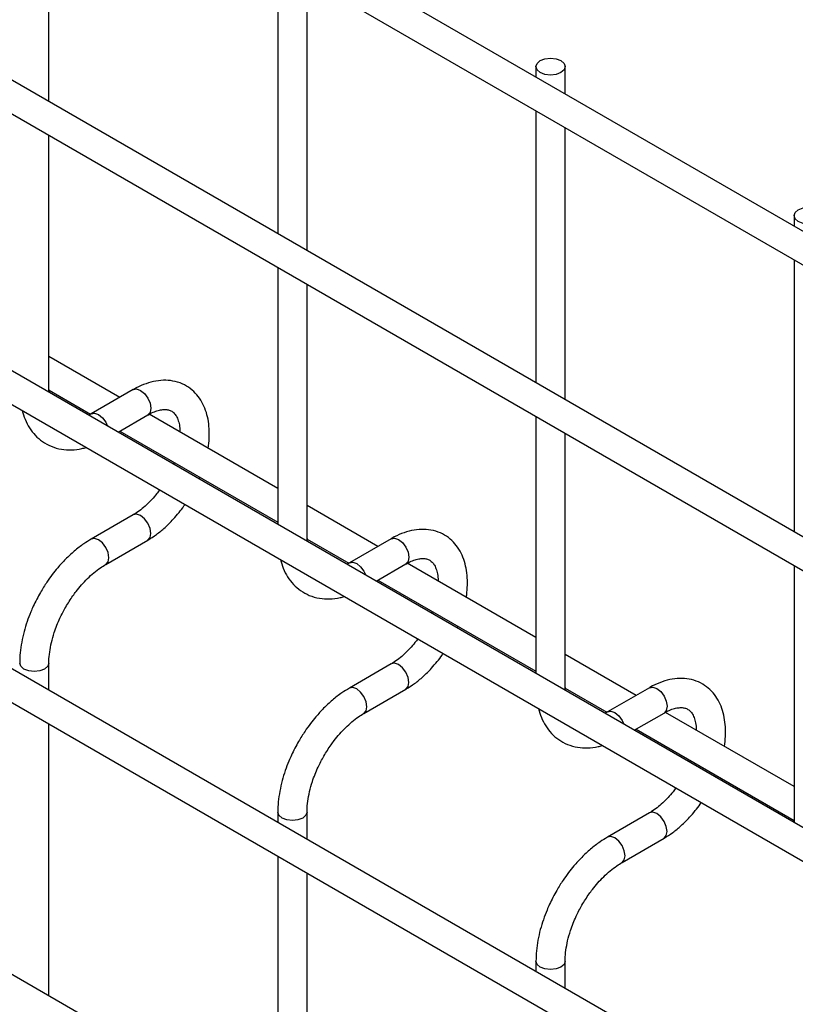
# Model space of a CAD drawing. Header units: inches. Extents: x 0.2 to 10.8, y 0.2 to 8.2.
# Tile 60 of 62: x 8.793 to 8.97, y 7.255 to 7.48. Entities that reach past the tile are written whole.
import ezdxf

# ---------------------------------------------------------------- set-up
doc = ezdxf.new("R2010")
doc.units = ezdxf.units.IN
doc.header["$MEASUREMENT"] = 0

msp = doc.modelspace()

# ---------------------------------------------------------------- linework, layer by layer
for p, q in [((10.03261876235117, 6.819183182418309), (8.679982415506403, 7.600043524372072)), ((8.676649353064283, 7.594269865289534), (10.02928569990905, 6.81340952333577)), ((10.03261876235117, 6.749436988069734), (8.679982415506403, 7.530297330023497)), ((8.676649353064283, 7.52452367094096), (10.02928569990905, 6.743663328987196)), ((8.799205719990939, 7.46147118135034), (8.799205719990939, 7.523519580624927)), ((8.851464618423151, 7.493351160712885), (8.851464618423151, 7.431302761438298)), ((8.858131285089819, 7.427454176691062), (8.858131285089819, 7.489502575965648)), ((8.910390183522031, 7.469423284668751), (8.910390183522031, 7.467031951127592)), ((8.917056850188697, 7.463183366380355), (8.917056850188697, 7.469423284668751)), ((8.910390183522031, 7.459334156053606), (8.910390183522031, 7.397285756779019)), ((8.676649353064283, 7.458179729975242), (10.02928569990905, 6.677319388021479)), ((8.917056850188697, 7.393437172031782), (8.917056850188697, 7.455485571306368)), ((8.799205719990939, 7.395753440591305), (8.799205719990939, 7.453773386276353)), ((8.96931574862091, 7.435406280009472), (8.96931574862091, 7.433014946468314)), ((8.96931574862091, 7.425317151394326), (8.96931574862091, 7.36326875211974)), ((9.960683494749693, 6.724620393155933), (8.747721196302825, 7.424848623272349)), ((8.851464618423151, 7.42360496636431), (8.851464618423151, 7.36495882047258)), ((8.858131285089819, 7.361736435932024), (8.858131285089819, 7.419756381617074)), ((8.8154042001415, 7.393934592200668), (8.799205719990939, 7.403285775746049)), ((10.03261876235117, 6.615047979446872), (8.679982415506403, 7.395908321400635)), ((8.799205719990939, 7.395753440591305), (8.799068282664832, 7.395206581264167)), ((8.799247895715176, 7.395102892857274), (8.799226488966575, 7.395772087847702)), ((8.799232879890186, 7.395572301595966), (8.808728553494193, 7.390090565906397)), ((8.818453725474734, 7.395695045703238), (8.808878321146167, 7.390167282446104)), ((8.676649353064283, 7.390134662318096), (10.02928569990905, 6.609274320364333)), ((8.815005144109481, 7.38600642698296), (8.821786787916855, 7.389921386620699)), ((8.851464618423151, 7.373117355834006), (8.82209744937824, 7.390070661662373)), ((8.910390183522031, 7.389587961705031), (8.910390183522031, 7.3309418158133)), ((8.8154042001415, 7.38623679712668), (8.851464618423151, 7.365419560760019)), ((8.917056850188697, 7.327719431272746), (8.917056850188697, 7.385739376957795)), ((8.82783209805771, 7.3790623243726), (8.82768636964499, 7.378685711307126)), ((8.833514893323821, 7.375320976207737), (8.833672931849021, 7.375690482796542)), ((8.87432976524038, 7.359917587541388), (8.858131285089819, 7.36926877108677)), ((8.818453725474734, 7.367116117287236), (8.808878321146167, 7.361588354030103)), ((8.812211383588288, 7.355814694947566), (8.821786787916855, 7.361342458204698)), ((8.858131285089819, 7.361736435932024), (8.85799384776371, 7.361189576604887)), ((8.858173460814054, 7.361085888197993), (8.858152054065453, 7.361755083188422)), ((8.858158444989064, 7.361555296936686), (8.867654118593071, 7.356073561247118)), ((8.877379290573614, 7.361678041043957), (8.867803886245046, 7.356150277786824)), ((8.873930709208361, 7.351989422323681), (8.880712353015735, 7.35590438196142)), ((8.910390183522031, 7.339100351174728), (8.881023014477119, 7.356053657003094)), ((8.96931574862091, 7.35557095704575), (8.96931574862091, 7.296924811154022)), ((8.87432976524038, 7.352219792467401), (8.910390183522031, 7.331402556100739)), ((8.88675766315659, 7.345045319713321), (8.886611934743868, 7.344668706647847)), ((8.8924404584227, 7.341303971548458), (8.8925984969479, 7.341673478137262)), ((8.799205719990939, 7.327082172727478), (8.799205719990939, 7.333288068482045)), ((8.877379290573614, 7.333099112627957), (8.867803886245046, 7.327571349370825)), ((8.933255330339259, 7.325900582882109), (8.917056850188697, 7.33525176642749)), ((8.871136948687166, 7.321797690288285), (8.880712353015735, 7.327325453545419)), ((8.917056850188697, 7.327719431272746), (8.916919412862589, 7.327172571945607)), ((8.917099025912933, 7.327068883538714), (8.917077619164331, 7.327738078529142)), ((8.917084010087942, 7.327538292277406), (8.92657968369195, 7.322056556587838)), ((8.936304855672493, 7.327661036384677), (8.926729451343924, 7.322133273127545)), ((10.03261876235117, 6.545301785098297), (8.679982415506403, 7.32616212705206)), ((8.93285627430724, 7.317972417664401), (8.939637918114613, 7.32188737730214)), ((8.96931574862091, 7.305083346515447), (8.939948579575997, 7.322036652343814)), ((8.799205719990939, 7.257335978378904), (8.799205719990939, 7.319384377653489)), ((8.933255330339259, 7.318202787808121), (8.96931574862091, 7.29738555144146)), ((8.945683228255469, 7.31102831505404), (8.945537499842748, 7.310651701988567)), ((8.951366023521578, 7.307286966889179), (8.95152406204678, 7.307656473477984)), ((8.851464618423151, 7.299271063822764), (8.851464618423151, 7.296913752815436)), ((8.858131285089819, 7.293065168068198), (8.858131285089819, 7.299271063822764)), ((8.936304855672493, 7.299082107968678), (8.926729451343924, 7.293554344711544)), ((8.930062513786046, 7.287780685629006), (8.939637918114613, 7.293308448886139)), ((8.851464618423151, 7.289215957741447), (8.851464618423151, 7.22716755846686)), ((8.858131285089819, 7.223318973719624), (8.858131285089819, 7.28536737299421)), ((8.910390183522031, 7.265254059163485), (8.910390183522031, 7.262896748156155)), ((8.917056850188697, 7.259048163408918), (8.917056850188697, 7.265254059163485))]:
    msp.add_line(p, q)
at = {"flags": 128}
for points in [[(8.916080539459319, 7.470783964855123), (8.916803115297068, 7.470159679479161), (8.917056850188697, 7.469423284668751), (8.916803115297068, 7.468686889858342), (8.916080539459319, 7.46806260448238), (8.91499912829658, 7.467645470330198), (8.913723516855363, 7.467498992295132), (8.912447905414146, 7.467645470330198), (8.911366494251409, 7.46806260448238), (8.91064391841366, 7.468686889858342), (8.910390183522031, 7.469423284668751), (8.91064391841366, 7.470159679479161), (8.911366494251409, 7.470783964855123), (8.912447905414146, 7.471201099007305), (8.913723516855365, 7.47134757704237), (8.91499912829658, 7.471201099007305), (8.916080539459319, 7.470783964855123)], [(8.975006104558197, 7.436766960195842), (8.975728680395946, 7.436142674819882), (8.975982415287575, 7.435406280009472), (8.975728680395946, 7.434669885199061), (8.975006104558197, 7.434045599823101), (8.97392469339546, 7.433628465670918), (8.972649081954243, 7.433481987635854), (8.971373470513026, 7.433628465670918), (8.970292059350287, 7.434045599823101), (8.969569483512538, 7.434669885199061), (8.96931574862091, 7.435406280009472), (8.969569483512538, 7.436142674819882), (8.970292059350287, 7.436766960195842), (8.971373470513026, 7.437184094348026), (8.972649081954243, 7.43733057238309), (8.97392469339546, 7.437184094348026), (8.975006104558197, 7.436766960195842)], [(8.818453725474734, 7.395695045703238), (8.819218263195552, 7.395843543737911), (8.820120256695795, 7.395530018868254)], [(8.820120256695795, 7.395530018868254), (8.821022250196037, 7.394802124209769), (8.821786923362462, 7.393770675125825), (8.822297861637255, 7.392592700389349), (8.82247727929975, 7.391447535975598), (8.822297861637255, 7.390509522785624), (8.821786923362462, 7.389921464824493), (8.821786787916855, 7.3899213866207)], [(8.808889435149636, 7.390173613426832), (8.809642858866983, 7.390315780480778), (8.810544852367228, 7.390002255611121), (8.81144684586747, 7.389274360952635), (8.812211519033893, 7.388242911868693), (8.812615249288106, 7.387386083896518)], [(8.82247727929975, 7.362868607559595), (8.822297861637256, 7.364013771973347), (8.821786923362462, 7.365191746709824), (8.82102225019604, 7.366223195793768), (8.820120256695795, 7.366951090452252), (8.819218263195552, 7.367264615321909), (8.818465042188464, 7.367122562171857)], [(8.821790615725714, 7.361344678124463), (8.822297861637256, 7.361930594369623), (8.82247727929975, 7.362868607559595)], [(8.810544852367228, 7.361423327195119), (8.809642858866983, 7.361736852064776), (8.80887818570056, 7.36158827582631), (8.808869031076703, 7.361582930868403)], [(8.812203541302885, 7.355810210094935), (8.812211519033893, 7.355814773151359), (8.812722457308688, 7.35640283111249), (8.812901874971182, 7.357340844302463), (8.812722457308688, 7.358486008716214), (8.812211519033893, 7.359663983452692), (8.81144684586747, 7.360695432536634), (8.810544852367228, 7.361423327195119)], [(8.877379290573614, 7.361678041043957), (8.87814382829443, 7.361826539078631), (8.879045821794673, 7.361513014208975)], [(8.879045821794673, 7.361513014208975), (8.879947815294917, 7.360785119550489), (8.88071248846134, 7.359753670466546), (8.881223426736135, 7.35857569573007), (8.881402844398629, 7.357430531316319), (8.881223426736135, 7.356492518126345), (8.88071248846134, 7.355904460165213), (8.880712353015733, 7.35590438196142)], [(8.867815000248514, 7.356156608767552), (8.868568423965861, 7.356298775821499), (8.869470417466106, 7.355985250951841), (8.87037241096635, 7.355257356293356), (8.871137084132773, 7.354225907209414), (8.871540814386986, 7.353369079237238)], [(8.799205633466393, 7.333301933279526), (8.799205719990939, 7.333288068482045), (8.79895198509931, 7.332551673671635), (8.798229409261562, 7.331927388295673), (8.797147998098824, 7.33151025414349), (8.795872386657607, 7.331363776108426), (8.79459677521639, 7.33151025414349), (8.79351536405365, 7.331927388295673), (8.792792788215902, 7.332551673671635), (8.792539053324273, 7.333288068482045), (8.792539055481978, 7.333290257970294)], [(8.881402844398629, 7.328851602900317), (8.881223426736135, 7.329996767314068), (8.88071248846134, 7.331174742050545), (8.879947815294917, 7.332206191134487), (8.879045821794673, 7.332934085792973), (8.87814382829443, 7.333247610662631), (8.877390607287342, 7.333105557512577)], [(8.880716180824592, 7.327327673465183), (8.881223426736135, 7.327913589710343), (8.881402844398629, 7.328851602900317)], [(8.869470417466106, 7.327406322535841), (8.868568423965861, 7.327719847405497), (8.867803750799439, 7.32757127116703), (8.867794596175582, 7.327565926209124)], [(8.871129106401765, 7.321793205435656), (8.871137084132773, 7.321797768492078), (8.871648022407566, 7.322385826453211), (8.871827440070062, 7.323323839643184), (8.871648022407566, 7.324469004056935), (8.871137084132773, 7.325646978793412), (8.87037241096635, 7.326678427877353), (8.869470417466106, 7.327406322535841)], [(8.936304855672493, 7.327661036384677), (8.937069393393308, 7.327809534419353), (8.937971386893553, 7.327496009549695)], [(8.937971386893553, 7.327496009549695), (8.938873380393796, 7.326768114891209), (8.939638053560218, 7.325736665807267), (8.940148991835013, 7.32455869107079), (8.940328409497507, 7.323413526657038), (8.940148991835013, 7.322475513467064), (8.939638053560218, 7.321887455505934), (8.939637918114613, 7.321887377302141)], [(8.926740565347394, 7.322139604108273), (8.927493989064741, 7.322281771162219), (8.928395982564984, 7.321968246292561), (8.929297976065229, 7.321240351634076), (8.930062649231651, 7.320208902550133), (8.930466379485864, 7.319352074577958)], [(8.858131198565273, 7.299284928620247), (8.858131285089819, 7.299271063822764), (8.85787755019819, 7.298534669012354), (8.85715497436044, 7.297910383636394), (8.856073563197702, 7.297493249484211), (8.854797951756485, 7.297346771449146), (8.853522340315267, 7.297493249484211), (8.85244092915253, 7.297910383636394), (8.851718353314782, 7.298534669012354), (8.851464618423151, 7.299271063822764), (8.851464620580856, 7.299273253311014)], [(8.940328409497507, 7.294834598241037), (8.940148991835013, 7.295979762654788), (8.93963805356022, 7.297157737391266), (8.938873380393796, 7.298189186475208), (8.937971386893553, 7.298917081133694), (8.937069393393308, 7.299230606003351), (8.936316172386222, 7.299088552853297)], [(8.93964174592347, 7.293310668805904), (8.940148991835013, 7.293896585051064), (8.940328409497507, 7.294834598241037)], [(8.928395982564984, 7.29338931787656), (8.927493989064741, 7.293702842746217), (8.926729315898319, 7.293554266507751), (8.92672016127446, 7.293548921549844)], [(8.930054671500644, 7.287776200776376), (8.930062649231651, 7.287780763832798), (8.930573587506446, 7.288368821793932), (8.93075300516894, 7.289306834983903), (8.930573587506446, 7.290451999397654), (8.930062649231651, 7.291629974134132), (8.929297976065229, 7.292661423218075), (8.928395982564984, 7.29338931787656)], [(8.917056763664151, 7.265267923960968), (8.917056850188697, 7.265254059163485), (8.916803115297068, 7.264517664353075), (8.916080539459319, 7.263893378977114), (8.91499912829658, 7.263476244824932), (8.913723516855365, 7.263329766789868), (8.912447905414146, 7.263476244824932), (8.911366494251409, 7.263893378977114), (8.91064391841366, 7.264517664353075), (8.910390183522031, 7.265254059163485), (8.910390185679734, 7.265256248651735)]]:
    msp.add_lwpolyline(points, dxfattribs=at)
for points, knots in [([(8.835561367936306, 7.382298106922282), (8.835562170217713, 7.382302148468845), (8.83571453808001, 7.383069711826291), (8.835821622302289, 7.384580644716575), (8.835842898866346, 7.386805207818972), (8.835576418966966, 7.388959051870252), (8.835034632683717, 7.391004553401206), (8.834187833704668, 7.392894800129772), (8.83302045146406, 7.394581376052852), (8.831515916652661, 7.396007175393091), (8.829659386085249, 7.397102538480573), (8.827559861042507, 7.397739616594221), (8.825327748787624, 7.397894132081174), (8.823075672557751, 7.397615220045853), (8.820814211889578, 7.396883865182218), (8.819262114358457, 7.396214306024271), (8.818496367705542, 7.395712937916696), (8.81845354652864, 7.395684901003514)], [0, 0, 0, 0, 0.0003664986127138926, 0.06960476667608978, 0.1406115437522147, 0.2129743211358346, 0.2862364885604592, 0.3600810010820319, 0.4344546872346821, 0.5100112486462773, 0.5884256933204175, 0.6724963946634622, 0.7513508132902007, 0.832248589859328, 0.914078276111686, 0.9951951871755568, 0.9999999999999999, 0.9999999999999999, 0.9999999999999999, 0.9999999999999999]), ([(8.793122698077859, 7.390941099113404), (8.793323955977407, 7.39025794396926), (8.793739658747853, 7.388846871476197), (8.794744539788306, 7.386939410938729), (8.79606615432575, 7.385209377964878), (8.797730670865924, 7.383762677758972), (8.79974452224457, 7.382662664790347), (8.801992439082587, 7.382025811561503), (8.804367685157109, 7.381896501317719), (8.806269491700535, 7.382070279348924), (8.807389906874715, 7.382421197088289), (8.807708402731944, 7.382520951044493)], [0, 0, 0, 0, 0.1069947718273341, 0.2210001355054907, 0.3359704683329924, 0.4531021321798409, 0.5749435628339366, 0.7053623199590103, 0.8266908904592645, 0.9507341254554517, 1, 1, 1, 1]), ([(8.808880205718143, 7.390184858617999), (8.808784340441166, 7.390122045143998), (8.80858892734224, 7.389994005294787), (8.808404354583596, 7.389912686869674), (8.80831032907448, 7.389871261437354)], [0, 0, 0, 0, 0.4905775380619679, 1, 1, 1, 1]), ([(8.821782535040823, 7.389897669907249), (8.822080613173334, 7.390069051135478), (8.822816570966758, 7.390492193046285), (8.823905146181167, 7.390896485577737), (8.825008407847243, 7.391149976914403), (8.825961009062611, 7.391181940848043), (8.826773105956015, 7.391024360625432), (8.827431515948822, 7.39068960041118), (8.828029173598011, 7.390110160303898), (8.828559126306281, 7.389219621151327), (8.828936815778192, 7.388032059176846), (8.829140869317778, 7.38693821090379), (8.82913446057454, 7.386188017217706), (8.829132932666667, 7.386009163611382)], [0, 0, 0, 0, 0.05979853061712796, 0.1476431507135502, 0.2366817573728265, 0.3287582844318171, 0.4288764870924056, 0.5498049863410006, 0.669100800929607, 0.7712118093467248, 0.8706861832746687, 0.9691703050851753, 1, 1, 1, 1]), ([(8.824492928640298, 7.372831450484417), (8.824276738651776, 7.372540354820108), (8.823702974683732, 7.371767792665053), (8.822702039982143, 7.370598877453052), (8.821474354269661, 7.369353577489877), (8.82018315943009, 7.368261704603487), (8.819154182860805, 7.367510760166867), (8.818594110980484, 7.367212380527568), (8.818459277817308, 7.367140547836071)], [0, 0, 0, 0, 0.1178231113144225, 0.3127002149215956, 0.5112818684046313, 0.7199430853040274, 0.9325783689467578, 0.9999999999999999, 0.9999999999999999, 0.9999999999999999, 0.9999999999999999]), ([(8.821787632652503, 7.361353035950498), (8.822453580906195, 7.361763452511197), (8.823798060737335, 7.36259204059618), (8.825748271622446, 7.364212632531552), (8.827465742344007, 7.365908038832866), (8.828886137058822, 7.367588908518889), (8.829785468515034, 7.368717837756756), (8.830200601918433, 7.369373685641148), (8.830276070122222, 7.36949291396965)], [0, 0, 0, 0, 0.2131334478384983, 0.4302941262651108, 0.6528784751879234, 0.8153441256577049, 0.96643091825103, 1, 1, 1, 1]), ([(8.894486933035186, 7.348281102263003), (8.894487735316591, 7.348285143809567), (8.894640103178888, 7.349052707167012), (8.894747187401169, 7.350563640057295), (8.894768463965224, 7.352788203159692), (8.894501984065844, 7.354942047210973), (8.893960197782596, 7.356987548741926), (8.893113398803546, 7.358877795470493), (8.891946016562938, 7.360564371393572), (8.89044148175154, 7.361990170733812), (8.888584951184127, 7.363085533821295), (8.886485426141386, 7.363722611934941), (8.884253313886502, 7.363877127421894), (8.88200123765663, 7.363598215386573), (8.879739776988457, 7.362866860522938), (8.878187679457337, 7.362197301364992), (8.87742193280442, 7.361695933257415), (8.87737911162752, 7.361667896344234)], [0, 0, 0, 0, 0.0003664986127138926, 0.06960476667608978, 0.1406115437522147, 0.2129743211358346, 0.2862364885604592, 0.3600810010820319, 0.4344546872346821, 0.5100112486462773, 0.5884256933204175, 0.6724963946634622, 0.7513508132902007, 0.832248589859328, 0.914078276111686, 0.9951951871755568, 0.9999999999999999, 0.9999999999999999, 0.9999999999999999, 0.9999999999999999]), ([(8.80888246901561, 7.361555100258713), (8.808314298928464, 7.361222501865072), (8.8069913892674, 7.360448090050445), (8.805022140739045, 7.358896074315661), (8.803022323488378, 7.357045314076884), (8.801357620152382, 7.355223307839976), (8.7999476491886, 7.353463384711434), (8.798608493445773, 7.351609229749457), (8.797761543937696, 7.350207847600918), (8.797282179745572, 7.3494146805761)], [0, 0, 0, 0, 0.1283234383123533, 0.2987843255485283, 0.4606599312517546, 0.6146976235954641, 0.7261238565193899, 0.8449890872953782, 1, 1, 1, 1]), ([(8.80305583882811, 7.34608161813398), (8.803586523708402, 7.346948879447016), (8.804333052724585, 7.348168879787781), (8.805572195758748, 7.349833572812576), (8.806671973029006, 7.35117043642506), (8.80803282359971, 7.352608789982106), (8.809481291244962, 7.353920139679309), (8.810898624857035, 7.35501829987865), (8.811802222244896, 7.355555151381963), (8.812209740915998, 7.355797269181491)], [0, 0, 0, 0, 0.2073161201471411, 0.2916372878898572, 0.4301904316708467, 0.5718852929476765, 0.7213622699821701, 0.8743355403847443, 1, 1, 1, 1]), ([(8.852048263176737, 7.356924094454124), (8.852249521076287, 7.356240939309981), (8.852665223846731, 7.354829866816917), (8.853670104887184, 7.35292240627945), (8.854991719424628, 7.351192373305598), (8.856656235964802, 7.349745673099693), (8.85867008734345, 7.348645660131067), (8.860918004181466, 7.348008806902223), (8.863293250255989, 7.347879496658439), (8.865195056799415, 7.348053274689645), (8.866315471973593, 7.348404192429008), (8.866633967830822, 7.348503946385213)], [0, 0, 0, 0, 0.1069947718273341, 0.2210001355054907, 0.3359704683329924, 0.4531021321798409, 0.5749435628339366, 0.7053623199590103, 0.8266908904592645, 0.9507341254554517, 1, 1, 1, 1]), ([(8.867805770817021, 7.35616785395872), (8.867709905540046, 7.356105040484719), (8.867514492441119, 7.355977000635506), (8.867329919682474, 7.355895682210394), (8.867235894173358, 7.355854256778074)], [0, 0, 0, 0, 0.4905775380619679, 1, 1, 1, 1]), ([(8.880708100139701, 7.355880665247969), (8.881006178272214, 7.356052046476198), (8.881742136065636, 7.356475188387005), (8.882830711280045, 7.356879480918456), (8.88393397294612, 7.357132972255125), (8.884886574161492, 7.357164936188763), (8.885698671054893, 7.357007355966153), (8.8863570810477, 7.356672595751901), (8.88695473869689, 7.356093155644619), (8.88748469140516, 7.355202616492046), (8.887862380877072, 7.354015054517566), (8.888066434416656, 7.352921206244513), (8.88806002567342, 7.352171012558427), (8.888058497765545, 7.351992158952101)], [0, 0, 0, 0, 0.05979853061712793, 0.1476431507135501, 0.2366817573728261, 0.3287582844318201, 0.4288764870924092, 0.5498049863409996, 0.669100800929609, 0.7712118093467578, 0.8706861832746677, 0.9691703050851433, 0.9999999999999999, 0.9999999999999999, 0.9999999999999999, 0.9999999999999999]), ([(8.797282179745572, 7.3494146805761), (8.796713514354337, 7.348370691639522), (8.795913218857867, 7.346901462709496), (8.794936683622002, 7.344659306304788), (8.794202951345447, 7.34273203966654), (8.793501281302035, 7.340436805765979), (8.792963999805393, 7.338059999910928), (8.792606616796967, 7.335641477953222), (8.792563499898, 7.334074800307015), (8.79254193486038, 7.333291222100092)], [0, 0, 0, 0, 0.1987557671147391, 0.2797134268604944, 0.413280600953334, 0.5507388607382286, 0.6970454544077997, 0.8484764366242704, 1, 1, 1, 1]), ([(8.799226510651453, 7.333306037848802), (8.79922018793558, 7.333453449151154), (8.799187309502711, 7.33421999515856), (8.799355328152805, 7.335788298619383), (8.799747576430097, 7.337965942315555), (8.800333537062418, 7.340039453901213), (8.801014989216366, 7.341908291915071), (8.801854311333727, 7.343875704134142), (8.802595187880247, 7.345235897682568), (8.80305583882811, 7.34608161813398)], [0, 0, 0, 0, 0.04114655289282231, 0.2139640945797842, 0.3825899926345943, 0.5566009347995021, 0.6839737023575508, 0.8035059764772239, 1, 1, 1, 1]), ([(8.883418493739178, 7.338814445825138), (8.883202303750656, 7.338523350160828), (8.88262853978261, 7.337750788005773), (8.881627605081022, 7.33658187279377), (8.88039991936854, 7.335336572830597), (8.879108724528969, 7.334244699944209), (8.878079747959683, 7.333493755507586), (8.877519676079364, 7.333195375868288), (8.877384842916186, 7.333123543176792)], [0, 0, 0, 0, 0.1178231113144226, 0.3127002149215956, 0.5112818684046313, 0.7199430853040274, 0.9325783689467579, 1, 1, 1, 1]), ([(8.880713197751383, 7.327336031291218), (8.881379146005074, 7.327746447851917), (8.882723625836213, 7.328575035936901), (8.884673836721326, 7.330195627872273), (8.886391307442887, 7.331891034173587), (8.887811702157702, 7.333571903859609), (8.888711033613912, 7.334700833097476), (8.889126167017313, 7.335356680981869), (8.8892016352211, 7.335475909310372)], [0, 0, 0, 0, 0.2131334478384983, 0.4302941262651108, 0.6528784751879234, 0.8153441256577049, 0.96643091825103, 1, 1, 1, 1]), ([(8.953412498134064, 7.314264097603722), (8.953413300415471, 7.314268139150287), (8.953565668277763, 7.315035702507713), (8.953672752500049, 7.316546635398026), (8.953694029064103, 7.318771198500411), (8.953427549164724, 7.320925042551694), (8.952885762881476, 7.322970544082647), (8.952038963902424, 7.324860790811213), (8.950871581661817, 7.326547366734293), (8.94936704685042, 7.327973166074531), (8.947510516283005, 7.329068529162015), (8.945410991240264, 7.329705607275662), (8.943178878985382, 7.329860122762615), (8.94092680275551, 7.329581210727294), (8.938665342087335, 7.328849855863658), (8.937113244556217, 7.328180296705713), (8.9363474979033, 7.327678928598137), (8.9363046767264, 7.327650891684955)], [0, 0, 0, 0, 0.0003664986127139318, 0.06960476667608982, 0.1406115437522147, 0.2129743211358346, 0.2862364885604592, 0.3600810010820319, 0.4344546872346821, 0.5100112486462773, 0.5884256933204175, 0.6724963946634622, 0.7513508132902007, 0.832248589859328, 0.914078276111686, 0.9951951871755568, 0.9999999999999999, 0.9999999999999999, 0.9999999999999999, 0.9999999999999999]), ([(8.867808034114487, 7.327538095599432), (8.867239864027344, 7.327205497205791), (8.86591695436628, 7.326431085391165), (8.863947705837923, 7.324879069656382), (8.861947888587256, 7.323028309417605), (8.86028318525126, 7.321206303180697), (8.858873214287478, 7.319446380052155), (8.857534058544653, 7.317592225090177), (8.856687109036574, 7.316190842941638), (8.85620774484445, 7.31539767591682)], [0, 0, 0, 0, 0.1283234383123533, 0.2987843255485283, 0.4606599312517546, 0.6146976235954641, 0.7261238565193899, 0.8449890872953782, 1, 1, 1, 1]), ([(8.86198140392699, 7.312064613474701), (8.86251208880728, 7.312931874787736), (8.863258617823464, 7.314151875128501), (8.864497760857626, 7.315816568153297), (8.865597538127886, 7.31715343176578), (8.866958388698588, 7.318591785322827), (8.86840685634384, 7.31990313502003), (8.869824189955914, 7.321001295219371), (8.870727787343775, 7.321538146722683), (8.871135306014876, 7.321780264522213)], [0, 0, 0, 0, 0.2073161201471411, 0.2916372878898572, 0.4301904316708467, 0.5718852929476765, 0.7213622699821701, 0.8743355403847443, 1, 1, 1, 1]), ([(8.910973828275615, 7.322907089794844), (8.911175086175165, 7.3222239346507), (8.91159078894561, 7.320812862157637), (8.912595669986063, 7.318905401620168), (8.913917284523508, 7.317175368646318), (8.91558180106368, 7.315728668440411), (8.917595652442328, 7.314628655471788), (8.919843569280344, 7.313991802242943), (8.922218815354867, 7.31386249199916), (8.924120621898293, 7.314036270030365), (8.925241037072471, 7.31438718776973), (8.925559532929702, 7.314486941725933)], [0, 0, 0, 0, 0.1069947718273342, 0.2210001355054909, 0.3359704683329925, 0.453102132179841, 0.5749435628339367, 0.7053623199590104, 0.8266908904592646, 0.9507341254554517, 1, 1, 1, 1]), ([(8.9267313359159, 7.322150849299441), (8.926635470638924, 7.322088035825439), (8.926440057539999, 7.321959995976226), (8.926255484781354, 7.321878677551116), (8.926161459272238, 7.321837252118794)], [0, 0, 0, 0, 0.4905775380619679, 1, 1, 1, 1]), ([(8.93963366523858, 7.32186366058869), (8.939931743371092, 7.322035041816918), (8.940667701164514, 7.322458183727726), (8.941756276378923, 7.322862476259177), (8.942859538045, 7.323115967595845), (8.94381213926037, 7.323147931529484), (8.944624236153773, 7.322990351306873), (8.945282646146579, 7.32265559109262), (8.94588030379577, 7.322076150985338), (8.94641025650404, 7.321185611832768), (8.94678794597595, 7.319998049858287), (8.946991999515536, 7.318904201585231), (8.946985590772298, 7.318154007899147), (8.946984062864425, 7.317975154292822)], [0, 0, 0, 0, 0.05979853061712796, 0.1476431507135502, 0.2366817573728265, 0.3287582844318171, 0.4288764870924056, 0.5498049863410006, 0.669100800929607, 0.7712118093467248, 0.8706861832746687, 0.9691703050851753, 1, 1, 1, 1]), ([(8.85620774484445, 7.31539767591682), (8.855639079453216, 7.314353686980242), (8.854838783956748, 7.312884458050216), (8.85386224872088, 7.310642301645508), (8.853128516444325, 7.308715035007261), (8.852426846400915, 7.3064198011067), (8.85188956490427, 7.304042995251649), (8.851532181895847, 7.301624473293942), (8.85148906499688, 7.300057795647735), (8.85146749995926, 7.299274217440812)], [0, 0, 0, 0, 0.1987557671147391, 0.2797134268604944, 0.413280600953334, 0.5507388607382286, 0.6970454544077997, 0.8484764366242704, 1, 1, 1, 1]), ([(8.858152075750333, 7.299289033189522), (8.85814575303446, 7.299436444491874), (8.85811287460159, 7.30020299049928), (8.858280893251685, 7.301771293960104), (8.858673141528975, 7.303948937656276), (8.859259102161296, 7.306022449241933), (8.859940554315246, 7.30789128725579), (8.860779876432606, 7.309858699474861), (8.861520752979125, 7.311218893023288), (8.86198140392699, 7.312064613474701)], [0, 0, 0, 0, 0.04114655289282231, 0.2139640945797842, 0.3825899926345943, 0.5566009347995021, 0.6839737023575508, 0.8035059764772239, 1, 1, 1, 1]), ([(8.942344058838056, 7.304797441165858), (8.942127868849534, 7.304506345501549), (8.94155410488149, 7.303733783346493), (8.940553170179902, 7.302564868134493), (8.93932548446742, 7.301319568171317), (8.938034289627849, 7.300227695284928), (8.937005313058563, 7.299476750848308), (8.936445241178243, 7.299178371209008), (8.936310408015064, 7.299106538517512)], [0, 0, 0, 0, 0.1178231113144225, 0.3127002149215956, 0.5112818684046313, 0.7199430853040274, 0.9325783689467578, 0.9999999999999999, 0.9999999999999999, 0.9999999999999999, 0.9999999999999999]), ([(8.939638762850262, 7.29331902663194), (8.940304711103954, 7.293729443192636), (8.941649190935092, 7.294558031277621), (8.943599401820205, 7.296178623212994), (8.945316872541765, 7.297874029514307), (8.94673726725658, 7.299554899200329), (8.94763659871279, 7.300683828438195), (8.948051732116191, 7.30133967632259), (8.948127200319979, 7.301458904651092)], [0, 0, 0, 0, 0.2131334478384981, 0.4302941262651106, 0.6528784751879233, 0.8153441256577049, 0.9664309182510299, 1, 1, 1, 1]), ([(8.926733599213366, 7.293521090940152), (8.926165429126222, 7.293188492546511), (8.924842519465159, 7.292414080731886), (8.922873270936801, 7.290862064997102), (8.920873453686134, 7.289011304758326), (8.91920875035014, 7.287189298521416), (8.917798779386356, 7.285429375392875), (8.916459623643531, 7.283575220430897), (8.915612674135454, 7.282173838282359), (8.915133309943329, 7.28138067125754)], [0, 0, 0, 0, 0.1283234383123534, 0.2987843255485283, 0.4606599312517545, 0.614697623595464, 0.7261238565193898, 0.8449890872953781, 1, 1, 1, 1]), ([(8.920906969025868, 7.27804760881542), (8.921437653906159, 7.278914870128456), (8.922184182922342, 7.280134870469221), (8.923423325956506, 7.281799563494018), (8.924523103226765, 7.2831364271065), (8.925883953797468, 7.284574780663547), (8.92733242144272, 7.285886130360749), (8.928749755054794, 7.286984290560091), (8.929653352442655, 7.287521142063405), (8.930060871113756, 7.287763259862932)], [0, 0, 0, 0, 0.2073161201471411, 0.2916372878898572, 0.4301904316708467, 0.5718852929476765, 0.7213622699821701, 0.8743355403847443, 1, 1, 1, 1]), ([(8.915133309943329, 7.28138067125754), (8.914564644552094, 7.280336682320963), (8.913764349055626, 7.278867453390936), (8.91278781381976, 7.276625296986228), (8.912054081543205, 7.274698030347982), (8.911352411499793, 7.27240279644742), (8.910815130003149, 7.270025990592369), (8.910457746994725, 7.267607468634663), (8.910414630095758, 7.266040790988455), (8.910393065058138, 7.265257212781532)], [0, 0, 0, 0, 0.1987557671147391, 0.2797134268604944, 0.413280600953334, 0.5507388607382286, 0.6970454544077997, 0.8484764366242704, 1, 1, 1, 1]), ([(8.917077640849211, 7.265272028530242), (8.917071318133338, 7.265419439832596), (8.91703843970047, 7.266185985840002), (8.917206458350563, 7.267754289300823), (8.917598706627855, 7.269931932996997), (8.918184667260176, 7.272005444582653), (8.918866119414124, 7.273874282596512), (8.919705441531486, 7.275841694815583), (8.920446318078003, 7.277201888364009), (8.920906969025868, 7.27804760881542)], [0, 0, 0, 0, 0.04114655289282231, 0.2139640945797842, 0.3825899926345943, 0.5566009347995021, 0.6839737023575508, 0.8035059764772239, 1, 1, 1, 1])]:
    msp.add_open_spline(points, degree=3, knots=knots)

doc.saveas('drawing.dxf')
